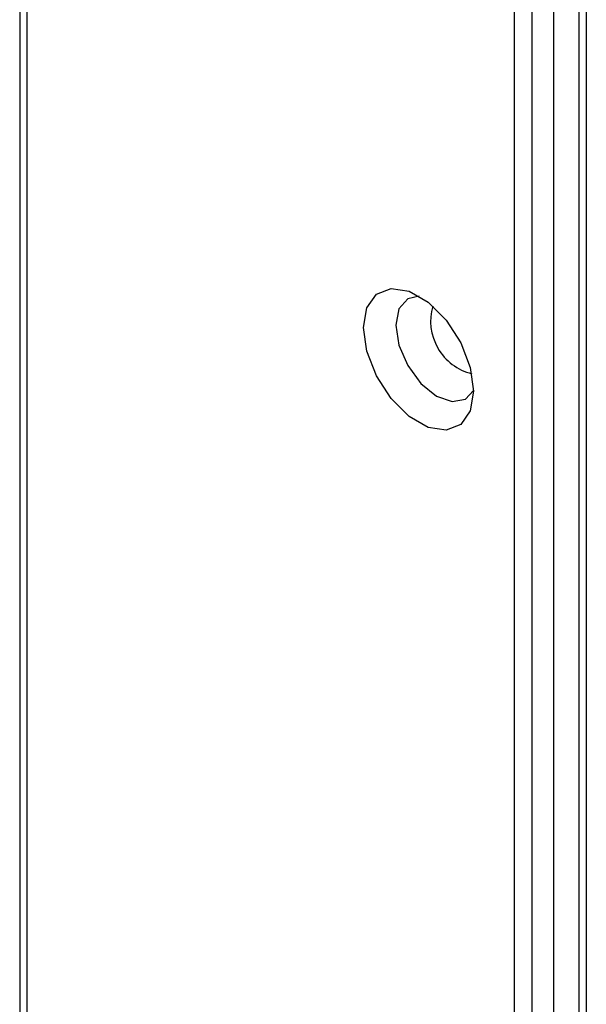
# Paper-space layout 'Sheet2' of a CAD drawing. Header units: millimetres. Extents: x 0 to 1118, y 0 to 864.
# Tile 126 of 232: x 784.59 to 791.99, y 641.88 to 654.75. Entities that reach past the tile are written whole.
import ezdxf

# ---------------------------------------------------------------- set-up
doc = ezdxf.new("R2010")
doc.units = ezdxf.units.MM

psp = doc.layouts.new('Sheet2')

# ---------------------------------------------------------------- linework, layer by layer
at = {"color": 7, "linetype": 'Continuous', "lineweight": 30}
for p, q in [((784.5852, 761.5078), (784.5852, 635.7516)), ((784.6829, 635.5193), (784.6829, 761.468)), ((791.0468, 664.0362), (791.0468, 631.8454)), ((791.2825, 631.9815), (791.2825, 663.9001)), ((791.892, 663.5483), (791.892, 632.5258))]:
    psp.add_line(p, q, dxfattribs=at)
at = {"color": 8, "linetype": 'Continuous', "lineweight": 30}
for p, q in [((791.5654, 635.1388), (791.5654, 663.7368)), ((791.9896, 663.4919), (791.9896, 632.3898))]:
    psp.add_line(p, q, dxfattribs=at)
at = {"color": 7, "linetype": 'Continuous', "lineweight": 30, "flags": 128}
for points in [[(790.5165, 649.8977), (790.4731, 649.6388), (790.3483, 649.4612), (790.1571, 649.3863), (789.9224, 649.4231), (789.6728, 649.5673), (789.4382, 649.8013), (789.2469, 650.0971), (789.1221, 650.4188), (789.0787, 650.7278), (789.1221, 650.9867), (789.2469, 651.1643), (789.4382, 651.2392), (789.6728, 651.2024), (789.9224, 651.0582), (790.1571, 650.8242), (790.3483, 650.5284), (790.4731, 650.2067), (790.5165, 649.8977)], [(789.8042, 651.139), (789.6552, 651.1037), (789.5393, 650.9703), (789.4986, 650.7575), (789.5393, 650.4977), (789.6552, 650.2305), (789.8287, 649.9965), (790.0333, 649.8313), (790.2379, 649.7602), (790.4114, 649.7939), (790.5165, 649.9053)]]:
    psp.add_lwpolyline(points, dxfattribs=at)
at = {"color": 8, "linetype": 'Continuous', "lineweight": 30}
psp.add_arc((790.6635, 650.8126), 0.709, 163.95144, 256.04355, dxfattribs=at)

doc.saveas('drawing.dxf')
